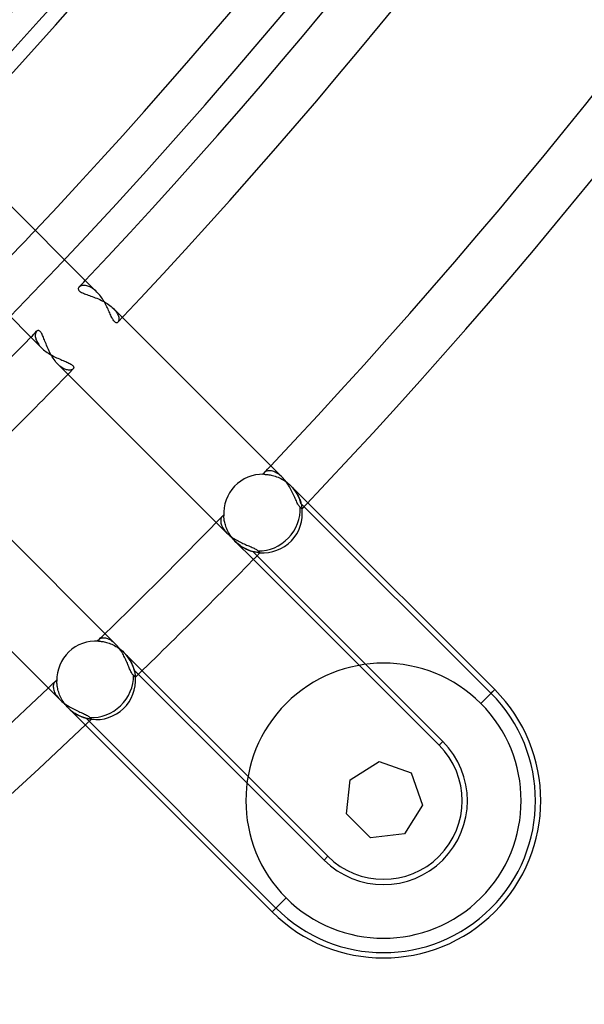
# Model space of a CAD drawing. Header units: millimetres. Extents: x -185 to 185, y -185 to 185.
# Tile 24 of 56: x 95 to 109, y -109 to -85. Entities that reach past the tile are written whole.
import ezdxf

# ---------------------------------------------------------------- set-up
doc = ezdxf.new("R2010")
doc.units = ezdxf.units.MM
doc.layers.add('MAIN-1', color=7, linetype='Continuous')
doc.layers.add('MAIN-2', color=7, linetype='Continuous')

msp = doc.modelspace()

# ---------------------------------------------------------------- linework, layer by layer
at = {"layer": 'MAIN-1'}
for p, q in [((96.78, -91.392), (92.905, -87.517)), ((91.589, -88.894), (95.438, -92.744)), ((96.804, -91.417), (96.78, -91.392)), ((96.827, -91.443), (96.804, -91.417)), ((96.849, -91.47), (96.827, -91.443)), ((96.871, -91.498), (96.849, -91.47)), ((96.893, -91.528), (96.871, -91.498)), ((96.913, -91.558), (96.893, -91.528)), ((96.933, -91.589), (96.913, -91.558)), ((96.952, -91.62), (96.933, -91.589)), ((96.97, -91.652), (96.952, -91.62)), ((96.987, -91.684), (96.97, -91.652)), ((97.004, -91.716), (96.987, -91.684)), ((97.02, -91.747), (97.004, -91.716)), ((97.035, -91.779), (97.02, -91.747)), ((97.05, -91.81), (97.035, -91.779)), ((97.064, -91.841), (97.05, -91.81)), ((97.078, -91.871), (97.064, -91.841)), ((97.091, -91.9), (97.078, -91.871)), ((97.104, -91.929), (97.091, -91.9)), ((97.117, -91.956), (97.104, -91.929)), ((97.129, -91.982), (97.117, -91.956)), ((97.141, -92.007), (97.129, -91.982)), ((97.153, -92.03), (97.141, -92.007)), ((97.165, -92.051), (97.153, -92.03)), ((97.176, -92.07), (97.165, -92.051)), ((97.188, -92.087), (97.176, -92.07)), ((97.2, -92.102), (97.188, -92.087)), ((97.211, -92.114), (97.2, -92.102)), ((97.222, -92.124), (97.211, -92.114)), ((101.271, -95.882), (97.397, -92.009)), ((97.233, -92.131), (97.222, -92.124)), ((97.244, -92.136), (97.233, -92.131)), ((97.254, -92.138), (97.244, -92.136)), ((97.264, -92.137), (97.254, -92.138)), ((97.273, -92.135), (97.264, -92.137)), ((97.282, -92.13), (97.273, -92.135)), ((97.289, -92.124), (97.282, -92.13)), ((95.438, -92.744), (95.463, -92.768)), ((95.463, -92.768), (95.489, -92.791)), ((95.489, -92.791), (95.517, -92.814)), ((95.517, -92.814), (95.546, -92.836)), ((95.546, -92.836), (95.576, -92.857)), ((95.576, -92.857), (95.607, -92.878)), ((95.607, -92.878), (95.639, -92.897)), ((95.639, -92.897), (95.672, -92.916)), ((95.672, -92.916), (95.704, -92.934)), ((95.704, -92.934), (95.738, -92.952)), ((95.738, -92.952), (95.771, -92.968)), ((95.771, -92.968), (95.804, -92.984)), ((95.804, -92.984), (95.837, -92.999)), ((95.837, -92.999), (95.87, -93.014)), ((95.87, -93.014), (95.902, -93.028)), ((95.902, -93.028), (95.934, -93.041)), ((95.934, -93.041), (95.965, -93.054)), ((95.965, -93.054), (95.995, -93.067)), ((95.995, -93.067), (96.024, -93.079)), ((96.024, -93.079), (96.051, -93.091)), ((96.051, -93.091), (96.077, -93.103)), ((96.077, -93.103), (96.102, -93.115)), ((96.102, -93.115), (96.124, -93.126)), ((96.124, -93.126), (96.145, -93.138)), ((96.145, -93.138), (96.163, -93.15)), ((96.163, -93.15), (96.178, -93.162)), ((96.178, -93.162), (96.191, -93.173)), ((96.191, -93.173), (96.202, -93.185)), ((96.202, -93.185), (96.21, -93.196)), ((96.21, -93.249), (96.203, -93.257)), ((96.21, -93.196), (96.215, -93.208)), ((96.215, -93.24), (96.21, -93.249)), ((96.215, -93.208), (96.217, -93.219)), ((96.217, -93.229), (96.215, -93.24)), ((96.217, -93.219), (96.217, -93.229)), ((96.079, -93.385), (99.929, -97.234)), ((101.295, -95.907), (101.271, -95.882)), ((101.318, -95.934), (101.295, -95.907)), ((101.341, -95.962), (101.318, -95.934)), ((97.234, -99.929), (93.385, -96.079)), ((101.363, -95.991), (101.341, -95.962)), ((101.385, -96.021), (101.363, -95.991)), ((101.406, -96.052), (101.385, -96.021)), ((101.425, -96.083), (101.406, -96.052)), ((101.445, -96.115), (101.425, -96.083)), ((101.463, -96.147), (101.445, -96.115)), ((101.48, -96.179), (101.463, -96.147)), ((101.497, -96.212), (101.48, -96.179)), ((101.513, -96.244), (101.497, -96.212)), ((101.529, -96.277), (101.513, -96.244)), ((101.544, -96.308), (101.529, -96.277)), ((101.558, -96.34), (101.544, -96.308)), ((101.572, -96.37), (101.558, -96.34)), ((101.585, -96.4), (101.572, -96.37)), ((101.598, -96.428), (101.585, -96.4)), ((101.611, -96.456), (101.598, -96.428)), ((101.623, -96.482), (101.611, -96.456)), ((101.635, -96.507), (101.623, -96.482)), ((101.647, -96.53), (101.635, -96.507)), ((101.659, -96.551), (101.647, -96.53)), ((101.671, -96.569), (101.659, -96.551)), ((101.683, -96.586), (101.671, -96.569)), ((101.695, -96.6), (101.683, -96.586)), ((101.706, -96.611), (101.695, -96.6)), ((101.713, -96.617), (101.706, -96.611)), ((101.72, -96.623), (101.713, -96.617)), ((101.726, -96.628), (101.72, -96.623)), ((101.731, -96.633), (101.726, -96.628)), ((101.736, -96.637), (101.731, -96.633)), ((101.74, -96.641), (101.736, -96.637)), ((101.743, -96.644), (101.74, -96.641)), ((101.746, -96.646), (101.743, -96.644)), ((101.748, -96.648), (101.746, -96.646)), ((101.749, -96.649), (101.748, -96.648)), ((101.749, -96.649), (101.749, -96.649)), ((101.889, -96.501), (106.416, -101.028)), ((99.929, -97.234), (99.951, -97.256)), ((99.951, -97.256), (99.975, -97.277)), ((99.975, -97.277), (99.999, -97.298)), ((99.999, -97.298), (100.025, -97.318)), ((100.025, -97.318), (100.053, -97.338)), ((100.053, -97.338), (100.08, -97.357)), ((100.08, -97.357), (100.109, -97.375)), ((92.009, -97.397), (95.882, -101.271)), ((100.109, -97.375), (100.138, -97.393)), ((100.138, -97.393), (100.168, -97.41)), ((100.168, -97.41), (100.198, -97.426)), ((100.198, -97.426), (100.228, -97.442)), ((100.228, -97.442), (100.258, -97.457)), ((100.258, -97.457), (100.288, -97.472)), ((100.288, -97.472), (100.318, -97.485)), ((100.318, -97.485), (100.348, -97.499)), ((100.348, -97.499), (100.378, -97.512)), ((100.378, -97.512), (100.407, -97.524)), ((100.407, -97.524), (100.435, -97.536)), ((100.435, -97.536), (100.463, -97.548)), ((100.463, -97.548), (100.49, -97.559)), ((100.49, -97.559), (100.516, -97.57)), ((100.516, -97.57), (100.541, -97.581)), ((100.541, -97.581), (100.565, -97.592)), ((100.565, -97.592), (100.588, -97.603)), ((100.588, -97.603), (100.609, -97.613)), ((100.609, -97.613), (100.628, -97.624)), ((100.628, -97.624), (100.645, -97.635)), ((100.645, -97.635), (100.661, -97.645)), ((100.661, -97.645), (100.674, -97.656)), ((100.674, -97.656), (100.685, -97.666)), ((100.685, -97.666), (100.693, -97.674)), ((100.693, -97.674), (100.699, -97.681)), ((100.699, -97.681), (100.705, -97.687)), ((100.705, -97.687), (100.711, -97.693)), ((100.711, -97.693), (100.715, -97.698)), ((100.715, -97.698), (100.72, -97.702)), ((100.72, -97.702), (100.723, -97.706)), ((100.723, -97.706), (100.726, -97.708)), ((100.726, -97.708), (100.727, -97.71)), ((100.727, -97.71), (100.729, -97.711)), ((100.729, -97.711), (100.729, -97.712)), ((103.134, -100.44), (100.57, -97.876)), ((97.255, -99.95), (97.234, -99.929)), ((97.276, -99.973), (97.255, -99.95)), ((97.296, -99.997), (97.276, -99.973)), ((97.315, -100.022), (97.296, -99.997)), ((97.335, -100.048), (97.315, -100.022)), ((97.353, -100.075), (97.335, -100.048)), ((97.371, -100.103), (97.353, -100.075)), ((97.388, -100.131), (97.371, -100.103)), ((97.405, -100.159), (97.388, -100.131)), ((97.421, -100.188), (97.405, -100.159)), ((97.436, -100.217), (97.421, -100.188)), ((97.451, -100.246), (97.436, -100.217)), ((97.465, -100.275), (97.451, -100.246)), ((97.479, -100.305), (97.465, -100.275)), ((97.492, -100.334), (97.479, -100.305)), ((97.505, -100.363), (97.492, -100.334)), ((97.517, -100.391), (97.505, -100.363)), ((97.529, -100.419), (97.517, -100.391)), ((97.541, -100.446), (97.529, -100.419)), ((97.552, -100.473), (97.541, -100.446)), ((97.563, -100.499), (97.552, -100.473)), ((97.573, -100.524), (97.563, -100.499)), ((97.584, -100.548), (97.573, -100.524)), ((97.594, -100.57), (97.584, -100.548)), ((97.605, -100.592), (97.594, -100.57)), ((97.615, -100.612), (97.605, -100.592)), ((97.625, -100.63), (97.615, -100.612)), ((97.636, -100.647), (97.625, -100.63)), ((97.646, -100.662), (97.636, -100.647)), ((97.656, -100.674), (97.646, -100.662)), ((97.666, -100.685), (97.656, -100.674)), ((97.674, -100.693), (97.666, -100.685)), ((97.681, -100.699), (97.674, -100.693)), ((97.687, -100.705), (97.681, -100.699)), ((97.693, -100.711), (97.687, -100.705)), ((97.698, -100.715), (97.693, -100.711)), ((97.876, -100.57), (100.44, -103.134)), ((97.702, -100.72), (97.698, -100.715)), ((97.706, -100.723), (97.702, -100.72)), ((97.708, -100.726), (97.706, -100.723)), ((97.71, -100.727), (97.708, -100.726)), ((97.711, -100.729), (97.71, -100.727)), ((97.712, -100.729), (97.711, -100.729)), ((106.079, -101.365), (106.416, -101.028)), ((95.882, -101.271), (95.907, -101.295)), ((95.907, -101.295), (95.934, -101.318)), ((95.934, -101.318), (95.962, -101.341)), ((95.962, -101.341), (95.991, -101.363)), ((95.991, -101.363), (96.021, -101.385)), ((96.021, -101.385), (96.052, -101.406)), ((96.052, -101.406), (96.083, -101.425)), ((96.083, -101.425), (96.115, -101.445)), ((96.115, -101.445), (96.147, -101.463)), ((96.147, -101.463), (96.18, -101.48)), ((96.18, -101.48), (96.212, -101.497)), ((96.212, -101.497), (96.245, -101.513)), ((96.245, -101.513), (96.277, -101.529)), ((96.277, -101.529), (96.308, -101.544)), ((96.308, -101.544), (96.34, -101.558)), ((96.34, -101.558), (96.37, -101.572)), ((96.37, -101.572), (96.4, -101.585)), ((96.4, -101.585), (96.428, -101.598)), ((96.428, -101.598), (96.456, -101.611)), ((96.456, -101.611), (96.482, -101.623)), ((96.482, -101.623), (96.507, -101.635)), ((96.507, -101.635), (96.53, -101.647)), ((96.53, -101.647), (96.551, -101.659)), ((96.551, -101.659), (96.569, -101.671)), ((101.028, -106.416), (96.501, -101.889)), ((96.569, -101.671), (96.586, -101.683)), ((96.586, -101.683), (96.6, -101.695)), ((96.6, -101.695), (96.611, -101.706)), ((96.611, -101.706), (96.617, -101.713)), ((96.617, -101.713), (96.623, -101.72)), ((96.623, -101.72), (96.628, -101.726)), ((96.628, -101.726), (96.633, -101.731)), ((96.633, -101.731), (96.637, -101.736)), ((96.637, -101.736), (96.641, -101.74)), ((96.641, -101.74), (96.644, -101.743)), ((96.644, -101.743), (96.646, -101.746)), ((96.646, -101.746), (96.648, -101.748)), ((96.648, -101.748), (96.649, -101.749)), ((96.649, -101.749), (96.649, -101.749)), ((102.915, -103.215), (103.615, -102.775)), ((103.615, -102.775), (104.395, -103.048)), ((104.395, -103.048), (104.668, -103.829)), ((102.823, -104.037), (102.915, -103.215)), ((103.407, -104.621), (102.823, -104.037)), ((104.668, -103.829), (104.229, -104.528)), ((104.229, -104.528), (103.407, -104.621)), ((101.028, -106.416), (101.365, -106.079))]:
    msp.add_line(p, q, dxfattribs=at)
for centre, radius, start, end in [((0, 0), 126.365, 316.72776, 0), ((0, 0), 127.635, 316.64062, 0), ((0, 0), 131, 316.66663, 0), ((0, 0), 132.715, 316.64509, 0), ((0, 0), 133.985, 316.56224, 0), ((0, 0), 139.065, 316.56997, 0), ((0, 0), 140.335, 316.47257, 0), ((0, 0), 132.715, 314.17753, 315.82243), ((0, 0), 133.985, 314.10923, 315.89073), ((100.803, -96.762), 0.953, 265.5146, 6.829), ((0, 0), 139.065, 314.21511, 315.7849), ((0, 0), 140.335, 314.12894, 315.87102), ((103.722, -103.722), 3.334, 45, 225), ((96.762, -100.803), 0.953, 263.171, 4.4855), ((0, 0), 139.065, 226.56993, 313.43005), ((103.722, -103.722), 3.81, 225, 45), ((103.722, -103.722), 3.334, 225, 45), ((0, 0), 140.335, 226.47253, 313.52745)]:
    msp.add_arc(centre, radius, start, end, dxfattribs=at)
for centre, start_param, end_param in [((100.803, -96.762), -2.432237, -0.672315), ((96.762, -100.803), -2.469278, -0.709356)]:
    msp.add_ellipse(centre, major_axis=(0.674, 0.674), ratio=0.895823, start_param=start_param, end_param=end_param, dxfattribs=at)
at = {"layer": 'MAIN-2'}
for p, q in [((96.329, -91.305), (96.328, -91.317)), ((96.328, -91.317), (96.33, -91.329)), ((96.332, -91.294), (96.329, -91.305)), ((96.33, -91.329), (96.335, -91.341)), ((96.338, -91.283), (96.332, -91.294)), ((96.335, -91.341), (96.343, -91.353)), ((96.346, -91.273), (96.338, -91.283)), ((96.343, -91.353), (96.354, -91.365)), ((96.356, -91.263), (96.346, -91.273)), ((96.354, -91.365), (96.368, -91.377)), ((96.369, -91.255), (96.356, -91.263)), ((96.368, -91.377), (96.385, -91.389)), ((96.384, -91.248), (96.369, -91.255)), ((96.4, -91.241), (96.384, -91.248)), ((96.385, -91.389), (96.405, -91.4)), ((96.418, -91.237), (96.4, -91.241)), ((96.405, -91.4), (96.427, -91.411)), ((96.438, -91.234), (96.418, -91.237)), ((96.46, -91.232), (96.438, -91.234)), ((96.483, -91.233), (96.46, -91.232)), ((96.507, -91.236), (96.483, -91.233)), ((96.532, -91.24), (96.507, -91.236)), ((96.558, -91.248), (96.532, -91.24)), ((96.585, -91.257), (96.558, -91.248)), ((96.612, -91.269), (96.585, -91.257)), ((96.64, -91.283), (96.612, -91.269)), ((96.668, -91.3), (96.64, -91.283)), ((96.696, -91.32), (96.668, -91.3)), ((96.724, -91.341), (96.696, -91.32)), ((96.753, -91.366), (96.724, -91.341)), ((96.78, -91.392), (96.753, -91.366)), ((96.427, -91.411), (96.452, -91.422)), ((96.452, -91.422), (96.478, -91.433)), ((96.478, -91.433), (96.507, -91.444)), ((96.507, -91.444), (96.536, -91.455)), ((96.536, -91.455), (96.567, -91.466)), ((96.567, -91.466), (96.6, -91.478)), ((96.6, -91.478), (96.634, -91.49)), ((96.634, -91.49), (96.669, -91.502)), ((96.669, -91.502), (96.705, -91.515)), ((96.705, -91.515), (96.741, -91.529)), ((96.741, -91.529), (96.778, -91.544)), ((96.778, -91.544), (96.816, -91.56)), ((96.816, -91.56), (96.853, -91.576)), ((96.853, -91.576), (96.89, -91.594)), ((96.89, -91.594), (96.926, -91.612)), ((96.926, -91.612), (96.962, -91.632)), ((96.962, -91.632), (96.997, -91.652)), ((96.997, -91.652), (97.031, -91.673)), ((97.031, -91.673), (97.064, -91.695)), ((97.064, -91.695), (97.095, -91.718)), ((97.095, -91.718), (97.124, -91.741)), ((97.124, -91.741), (97.152, -91.765)), ((97.152, -91.765), (97.178, -91.79)), ((97.397, -92.009), (97.178, -91.79)), ((97.178, -91.79), (97.199, -91.812)), ((97.199, -91.812), (97.218, -91.834)), ((97.218, -91.834), (97.235, -91.855)), ((97.235, -91.855), (97.251, -91.877)), ((97.251, -91.877), (97.265, -91.899)), ((97.265, -91.899), (97.277, -91.92)), ((97.277, -91.92), (97.287, -91.941)), ((97.287, -91.941), (97.295, -91.961)), ((97.296, -92.115), (97.289, -92.124)), ((97.295, -91.961), (97.302, -91.981)), ((97.302, -92.105), (97.296, -92.115)), ((97.302, -91.981), (97.307, -92)), ((97.306, -92.094), (97.302, -92.105)), ((97.309, -92.081), (97.306, -92.094)), ((97.307, -92), (97.31, -92.018)), ((97.312, -92.067), (97.309, -92.081)), ((97.31, -92.018), (97.312, -92.035)), ((97.312, -92.035), (97.313, -92.052)), ((97.313, -92.052), (97.312, -92.067)), ((95.312, -92.354), (95.305, -92.365)), ((95.32, -92.343), (95.312, -92.354)), ((95.329, -92.336), (95.32, -92.343)), ((95.339, -92.33), (95.329, -92.336)), ((95.35, -92.326), (95.339, -92.33)), ((95.361, -92.325), (95.35, -92.326)), ((95.372, -92.327), (95.361, -92.325)), ((95.384, -92.332), (95.372, -92.327)), ((95.396, -92.339), (95.384, -92.332)), ((95.407, -92.35), (95.396, -92.339)), ((95.419, -92.363), (95.407, -92.35)), ((95.288, -92.431), (95.287, -92.45)), ((95.287, -92.45), (95.288, -92.471)), ((95.29, -92.412), (95.288, -92.431)), ((95.288, -92.471), (95.292, -92.494)), ((95.293, -92.395), (95.29, -92.412)), ((95.292, -92.494), (95.297, -92.517)), ((95.298, -92.379), (95.293, -92.395)), ((95.297, -92.517), (95.304, -92.54)), ((95.305, -92.365), (95.298, -92.379)), ((95.304, -92.54), (95.313, -92.565)), ((95.313, -92.565), (95.324, -92.59)), ((95.324, -92.59), (95.338, -92.615)), ((95.43, -92.379), (95.419, -92.363)), ((95.442, -92.398), (95.43, -92.379)), ((95.453, -92.419), (95.442, -92.398)), ((95.465, -92.442), (95.453, -92.419)), ((95.476, -92.468), (95.465, -92.442)), ((95.487, -92.495), (95.476, -92.468)), ((95.498, -92.523), (95.487, -92.495)), ((95.51, -92.552), (95.498, -92.523)), ((95.522, -92.583), (95.51, -92.552)), ((95.534, -92.615), (95.522, -92.583)), ((95.338, -92.615), (95.353, -92.641)), ((95.353, -92.641), (95.371, -92.667)), ((95.371, -92.667), (95.392, -92.693)), ((95.392, -92.693), (95.414, -92.719)), ((95.414, -92.719), (95.438, -92.744)), ((95.547, -92.648), (95.534, -92.615)), ((95.561, -92.682), (95.547, -92.648)), ((95.575, -92.717), (95.561, -92.682)), ((95.59, -92.753), (95.575, -92.717)), ((95.606, -92.788), (95.59, -92.753)), ((95.623, -92.824), (95.606, -92.788)), ((95.64, -92.86), (95.623, -92.824)), ((95.659, -92.895), (95.64, -92.86)), ((95.678, -92.93), (95.659, -92.895)), ((95.698, -92.964), (95.678, -92.93)), ((95.72, -92.997), (95.698, -92.964)), ((95.742, -93.029), (95.72, -92.997)), ((95.765, -93.06), (95.742, -93.029)), ((95.788, -93.09), (95.765, -93.06)), ((95.813, -93.117), (95.788, -93.09)), ((95.837, -93.143), (95.813, -93.117)), ((95.837, -93.143), (96.079, -93.385)), ((95.861, -93.166), (95.837, -93.143)), ((95.885, -93.187), (95.861, -93.166)), ((95.909, -93.206), (95.885, -93.187)), ((95.933, -93.222), (95.909, -93.206)), ((95.957, -93.237), (95.933, -93.222)), ((95.98, -93.25), (95.957, -93.237)), ((96.003, -93.261), (95.98, -93.25)), ((96.026, -93.27), (96.003, -93.261)), ((96.047, -93.277), (96.026, -93.27)), ((96.068, -93.282), (96.047, -93.277)), ((96.088, -93.285), (96.068, -93.282)), ((96.107, -93.286), (96.088, -93.285)), ((96.125, -93.286), (96.107, -93.286)), ((96.142, -93.285), (96.125, -93.286)), ((96.157, -93.282), (96.142, -93.285)), ((96.171, -93.277), (96.157, -93.282)), ((96.184, -93.272), (96.171, -93.277)), ((96.194, -93.265), (96.184, -93.272)), ((96.203, -93.257), (96.194, -93.265)), ((100.822, -95.793), (100.821, -95.802)), ((100.821, -95.802), (100.821, -95.81)), ((100.821, -95.81), (100.836, -95.81)), ((100.824, -95.785), (100.822, -95.793)), ((100.828, -95.778), (100.824, -95.785)), ((100.833, -95.77), (100.828, -95.778)), ((100.839, -95.763), (100.833, -95.77)), ((100.836, -95.81), (100.853, -95.811)), ((100.85, -95.753), (100.839, -95.763)), ((100.864, -95.744), (100.85, -95.753)), ((100.853, -95.811), (100.873, -95.812)), ((100.88, -95.737), (100.864, -95.744)), ((100.873, -95.812), (100.895, -95.814)), ((100.898, -95.731), (100.88, -95.737)), ((100.895, -95.814), (100.919, -95.817)), ((100.918, -95.726), (100.898, -95.731)), ((100.94, -95.724), (100.918, -95.726)), ((100.919, -95.817), (100.945, -95.82)), ((100.963, -95.723), (100.94, -95.724)), ((100.945, -95.82), (100.973, -95.825)), ((100.987, -95.725), (100.963, -95.723)), ((100.973, -95.825), (101.002, -95.831)), ((101.013, -95.729), (100.987, -95.725)), ((101.002, -95.831), (101.033, -95.838)), ((101.04, -95.736), (101.013, -95.729)), ((101.033, -95.838), (101.065, -95.846)), ((101.067, -95.745), (101.04, -95.736)), ((101.065, -95.846), (101.098, -95.857)), ((101.096, -95.756), (101.067, -95.745)), ((101.125, -95.771), (101.096, -95.756)), ((101.098, -95.857), (101.133, -95.868)), ((101.154, -95.788), (101.125, -95.771)), ((101.133, -95.868), (101.168, -95.882)), ((101.183, -95.808), (101.154, -95.788)), ((101.168, -95.882), (101.203, -95.898)), ((101.213, -95.83), (101.183, -95.808)), ((101.203, -95.898), (101.239, -95.915)), ((101.242, -95.855), (101.213, -95.83)), ((101.239, -95.915), (101.275, -95.935)), ((101.271, -95.882), (101.242, -95.855)), ((101.275, -95.935), (101.31, -95.956)), ((101.31, -95.956), (101.345, -95.979)), ((101.345, -95.979), (101.38, -96.004)), ((101.38, -96.004), (101.413, -96.031)), ((101.413, -96.031), (101.446, -96.059)), ((101.446, -96.059), (101.477, -96.089)), ((101.477, -96.089), (101.477, -96.089)), ((101.477, -96.089), (101.477, -96.089)), ((101.477, -96.089), (101.477, -96.089)), ((101.477, -96.089), (101.477, -96.089)), ((101.477, -96.089), (101.889, -96.501)), ((101.477, -96.089), (101.502, -96.115)), ((101.502, -96.115), (101.526, -96.141)), ((101.526, -96.141), (101.548, -96.168)), ((101.548, -96.168), (101.569, -96.196)), ((101.569, -96.196), (101.589, -96.223)), ((101.589, -96.223), (101.607, -96.251)), ((101.607, -96.251), (101.624, -96.279)), ((101.624, -96.279), (101.64, -96.307)), ((101.64, -96.307), (101.655, -96.335)), ((101.655, -96.335), (101.668, -96.362)), ((101.668, -96.362), (101.68, -96.389)), ((101.68, -96.389), (101.69, -96.415)), ((101.69, -96.415), (101.7, -96.441)), ((101.7, -96.441), (101.708, -96.465)), ((101.708, -96.465), (101.716, -96.489)), ((101.716, -96.489), (101.722, -96.512)), ((101.722, -96.512), (101.728, -96.533)), ((101.723, -96.516), (106.326, -101.118)), ((101.728, -96.533), (101.733, -96.553)), ((101.733, -96.553), (101.737, -96.572)), ((101.737, -96.572), (101.74, -96.589)), ((101.74, -96.589), (101.743, -96.604)), ((101.743, -96.604), (101.745, -96.617)), ((101.745, -96.617), (101.746, -96.628)), ((101.746, -96.628), (101.748, -96.637)), ((101.748, -96.637), (101.748, -96.644)), ((101.748, -96.644), (101.749, -96.648)), ((101.749, -96.648), (101.749, -96.649)), ((99.783, -96.89), (99.779, -96.908)), ((99.788, -96.873), (99.783, -96.89)), ((99.794, -96.858), (99.788, -96.873)), ((99.802, -96.845), (99.794, -96.858)), ((99.811, -96.835), (99.802, -96.845)), ((99.816, -96.83), (99.811, -96.835)), ((99.821, -96.825), (99.816, -96.83)), ((99.827, -96.822), (99.821, -96.825)), ((99.833, -96.819), (99.827, -96.822)), ((99.839, -96.818), (99.833, -96.819)), ((99.846, -96.817), (99.839, -96.818)), ((99.852, -96.817), (99.846, -96.817)), ((99.853, -96.83), (99.852, -96.817)), ((99.855, -96.846), (99.853, -96.83)), ((99.856, -96.864), (99.855, -96.846)), ((99.859, -96.885), (99.856, -96.864)), ((99.862, -96.907), (99.859, -96.885)), ((99.779, -96.908), (99.778, -96.928)), ((99.778, -96.928), (99.778, -96.95)), ((99.778, -96.95), (99.78, -96.972)), ((99.78, -96.972), (99.784, -96.996)), ((99.784, -96.996), (99.791, -97.021)), ((99.791, -97.021), (99.8, -97.046)), ((99.8, -97.046), (99.811, -97.072)), ((99.811, -97.072), (99.824, -97.099)), ((99.824, -97.099), (99.84, -97.126)), ((99.84, -97.126), (99.859, -97.153)), ((99.866, -96.93), (99.862, -96.907)), ((99.871, -96.956), (99.866, -96.93)), ((99.877, -96.982), (99.871, -96.956)), ((99.884, -97.01), (99.877, -96.982)), ((99.892, -97.038), (99.884, -97.01)), ((99.901, -97.068), (99.892, -97.038)), ((99.912, -97.098), (99.901, -97.068)), ((99.924, -97.129), (99.912, -97.098)), ((99.938, -97.16), (99.924, -97.129)), ((99.859, -97.153), (99.88, -97.18)), ((99.88, -97.18), (99.903, -97.208)), ((99.903, -97.208), (99.929, -97.234)), ((99.953, -97.192), (99.938, -97.16)), ((99.97, -97.223), (99.953, -97.192)), ((99.988, -97.255), (99.97, -97.223)), ((100.008, -97.287), (99.988, -97.255)), ((100.03, -97.318), (100.008, -97.287)), ((100.053, -97.349), (100.03, -97.318)), ((100.077, -97.379), (100.053, -97.349)), ((100.103, -97.408), (100.077, -97.379)), ((100.13, -97.436), (100.103, -97.408)), ((100.13, -97.436), (100.13, -97.436)), ((100.13, -97.436), (100.13, -97.436)), ((100.13, -97.436), (100.13, -97.436)), ((100.13, -97.436), (100.13, -97.436)), ((100.57, -97.876), (100.13, -97.436)), ((100.158, -97.463), (100.13, -97.436)), ((100.187, -97.488), (100.158, -97.463)), ((100.217, -97.513), (100.187, -97.488)), ((100.247, -97.535), (100.217, -97.513)), ((100.278, -97.557), (100.247, -97.535)), ((100.309, -97.576), (100.278, -97.557)), ((100.339, -97.594), (100.309, -97.576)), ((100.37, -97.611), (100.339, -97.594)), ((100.401, -97.626), (100.37, -97.611)), ((100.431, -97.639), (100.401, -97.626)), ((100.461, -97.651), (100.431, -97.639)), ((100.49, -97.662), (100.461, -97.651)), ((100.518, -97.671), (100.49, -97.662)), ((100.545, -97.679), (100.518, -97.671)), ((100.571, -97.686), (100.545, -97.679)), ((105.159, -102.285), (100.557, -97.682)), ((100.595, -97.692), (100.571, -97.686)), ((100.618, -97.697), (100.595, -97.692)), ((100.64, -97.701), (100.618, -97.697)), ((100.659, -97.704), (100.64, -97.701)), ((100.677, -97.706), (100.659, -97.704)), ((100.692, -97.708), (100.677, -97.706)), ((100.705, -97.71), (100.692, -97.708)), ((100.715, -97.711), (100.705, -97.71)), ((100.723, -97.711), (100.715, -97.711)), ((100.727, -97.712), (100.723, -97.711)), ((100.729, -97.712), (100.727, -97.712)), ((96.818, -99.839), (96.817, -99.846)), ((96.817, -99.846), (96.817, -99.852)), ((96.817, -99.852), (96.83, -99.853)), ((96.819, -99.833), (96.818, -99.839)), ((96.822, -99.827), (96.819, -99.833)), ((96.825, -99.821), (96.822, -99.827)), ((96.83, -99.816), (96.825, -99.821)), ((96.835, -99.811), (96.83, -99.816)), ((96.83, -99.853), (96.847, -99.855)), ((96.845, -99.802), (96.835, -99.811)), ((96.859, -99.794), (96.845, -99.802)), ((96.847, -99.855), (96.865, -99.856)), ((96.874, -99.787), (96.859, -99.794)), ((96.865, -99.856), (96.886, -99.859)), ((96.891, -99.783), (96.874, -99.787)), ((96.886, -99.859), (96.909, -99.862)), ((96.909, -99.779), (96.891, -99.783)), ((96.929, -99.778), (96.909, -99.779)), ((96.909, -99.862), (96.933, -99.866)), ((96.951, -99.778), (96.929, -99.778)), ((96.933, -99.866), (96.959, -99.871)), ((96.973, -99.78), (96.951, -99.778)), ((96.959, -99.871), (96.986, -99.878)), ((96.997, -99.784), (96.973, -99.78)), ((96.986, -99.878), (97.015, -99.885)), ((97.021, -99.791), (96.997, -99.784)), ((97.015, -99.885), (97.045, -99.894)), ((97.047, -99.8), (97.021, -99.791)), ((97.045, -99.894), (97.076, -99.904)), ((97.073, -99.811), (97.047, -99.8)), ((97.099, -99.825), (97.073, -99.811)), ((97.076, -99.904), (97.108, -99.916)), ((97.126, -99.841), (97.099, -99.825)), ((97.108, -99.916), (97.141, -99.93)), ((97.153, -99.859), (97.126, -99.841)), ((97.141, -99.93), (97.175, -99.945)), ((97.181, -99.88), (97.153, -99.859)), ((97.175, -99.945), (97.209, -99.962)), ((97.208, -99.903), (97.181, -99.88)), ((97.234, -99.929), (97.208, -99.903)), ((97.209, -99.962), (97.242, -99.981)), ((97.242, -99.981), (97.276, -100.001)), ((97.276, -100.001), (97.31, -100.024)), ((97.31, -100.024), (97.343, -100.048)), ((97.343, -100.048), (97.375, -100.074)), ((97.375, -100.074), (97.406, -100.101)), ((97.406, -100.101), (97.436, -100.13)), ((97.436, -100.13), (97.436, -100.13)), ((97.436, -100.13), (97.436, -100.13)), ((97.436, -100.13), (97.436, -100.13)), ((97.436, -100.13), (97.436, -100.13)), ((97.436, -100.13), (97.876, -100.57)), ((97.436, -100.13), (97.458, -100.153)), ((97.458, -100.153), (97.48, -100.177)), ((97.48, -100.177), (97.501, -100.202)), ((97.501, -100.202), (97.521, -100.227)), ((97.521, -100.227), (97.54, -100.253)), ((97.54, -100.253), (97.557, -100.279)), ((97.557, -100.279), (97.574, -100.304)), ((97.574, -100.304), (97.589, -100.33)), ((97.589, -100.33), (97.603, -100.356)), ((97.603, -100.356), (97.617, -100.382)), ((97.617, -100.382), (97.629, -100.408)), ((97.629, -100.408), (97.64, -100.433)), ((97.64, -100.433), (97.65, -100.458)), ((97.65, -100.458), (97.659, -100.482)), ((105.069, -102.375), (103.134, -100.44)), ((97.659, -100.482), (97.667, -100.506)), ((97.667, -100.506), (97.674, -100.529)), ((97.674, -100.529), (97.681, -100.551)), ((97.681, -100.551), (97.686, -100.573)), ((97.682, -100.557), (102.285, -105.159)), ((97.686, -100.573), (97.691, -100.593)), ((97.691, -100.593), (97.696, -100.613)), ((97.696, -100.613), (97.699, -100.631)), ((97.699, -100.631), (97.702, -100.649)), ((97.702, -100.649), (97.705, -100.664)), ((97.705, -100.664), (97.707, -100.679)), ((97.707, -100.679), (97.708, -100.692)), ((97.708, -100.692), (97.709, -100.703)), ((97.709, -100.703), (97.71, -100.712)), ((97.71, -100.712), (97.711, -100.719)), ((95.724, -100.939), (95.723, -100.962)), ((95.726, -100.917), (95.724, -100.939)), ((95.731, -100.897), (95.726, -100.917)), ((95.737, -100.879), (95.731, -100.897)), ((95.744, -100.864), (95.737, -100.879)), ((95.753, -100.85), (95.744, -100.864)), ((95.763, -100.839), (95.753, -100.85)), ((95.769, -100.834), (95.763, -100.839)), ((95.776, -100.829), (95.769, -100.834)), ((95.782, -100.826), (95.776, -100.829)), ((95.789, -100.823), (95.782, -100.826)), ((95.796, -100.821), (95.789, -100.823)), ((95.803, -100.821), (95.796, -100.821)), ((95.81, -100.821), (95.803, -100.821)), ((95.81, -100.835), (95.81, -100.821)), ((95.811, -100.853), (95.81, -100.835)), ((95.812, -100.872), (95.811, -100.853)), ((95.814, -100.894), (95.812, -100.872)), ((95.817, -100.917), (95.814, -100.894)), ((95.82, -100.943), (95.817, -100.917)), ((95.824, -100.97), (95.82, -100.943)), ((97.711, -100.719), (97.712, -100.725)), ((97.712, -100.725), (97.712, -100.728)), ((97.712, -100.728), (97.712, -100.729)), ((95.723, -100.962), (95.725, -100.986)), ((95.725, -100.986), (95.729, -101.012)), ((95.729, -101.012), (95.735, -101.039)), ((95.735, -101.039), (95.744, -101.067)), ((95.744, -101.067), (95.756, -101.095)), ((95.756, -101.095), (95.771, -101.124)), ((95.771, -101.124), (95.788, -101.153)), ((95.788, -101.153), (95.807, -101.183)), ((95.807, -101.183), (95.83, -101.212)), ((95.83, -100.998), (95.824, -100.97)), ((95.836, -101.027), (95.83, -100.998)), ((95.844, -101.058), (95.836, -101.027)), ((95.854, -101.089), (95.844, -101.058)), ((95.864, -101.121), (95.854, -101.089)), ((95.877, -101.154), (95.864, -101.121)), ((95.891, -101.187), (95.877, -101.154)), ((95.906, -101.221), (95.891, -101.187)), ((106.326, -101.118), (106.416, -101.028)), ((95.83, -101.212), (95.855, -101.242)), ((95.855, -101.242), (95.882, -101.271)), ((95.923, -101.254), (95.906, -101.221)), ((95.942, -101.288), (95.923, -101.254)), ((95.963, -101.321), (95.942, -101.288)), ((95.985, -101.354), (95.963, -101.321)), ((96.009, -101.386), (95.985, -101.354)), ((96.034, -101.418), (96.009, -101.386)), ((96.061, -101.448), (96.034, -101.418)), ((106.079, -101.365), (106.079, -101.365)), ((96.089, -101.477), (96.061, -101.448)), ((96.089, -101.477), (96.089, -101.477)), ((96.089, -101.477), (96.089, -101.477)), ((96.089, -101.477), (96.089, -101.477)), ((96.089, -101.477), (96.089, -101.477)), ((96.501, -101.889), (96.089, -101.477)), ((96.115, -101.502), (96.089, -101.477)), ((96.141, -101.526), (96.115, -101.502)), ((96.168, -101.548), (96.141, -101.526)), ((96.196, -101.569), (96.168, -101.548)), ((96.224, -101.589), (96.196, -101.569)), ((96.251, -101.607), (96.224, -101.589)), ((96.279, -101.624), (96.251, -101.607)), ((96.307, -101.64), (96.279, -101.624)), ((96.335, -101.655), (96.307, -101.64)), ((96.362, -101.668), (96.335, -101.655)), ((96.389, -101.68), (96.362, -101.668)), ((96.415, -101.69), (96.389, -101.68)), ((96.441, -101.7), (96.415, -101.69)), ((96.466, -101.709), (96.441, -101.7)), ((96.489, -101.716), (96.466, -101.709)), ((96.512, -101.722), (96.489, -101.716)), ((96.533, -101.728), (96.512, -101.722)), ((101.118, -106.326), (96.516, -101.723)), ((96.554, -101.733), (96.533, -101.728)), ((96.572, -101.737), (96.554, -101.733)), ((96.589, -101.74), (96.572, -101.737)), ((96.604, -101.743), (96.589, -101.74)), ((96.618, -101.745), (96.604, -101.743)), ((96.629, -101.746), (96.618, -101.745)), ((96.637, -101.748), (96.629, -101.746)), ((96.644, -101.749), (96.637, -101.748)), ((96.648, -101.749), (96.644, -101.749)), ((96.649, -101.749), (96.648, -101.749)), ((105.069, -102.375), (105.159, -102.285)), ((103.615, -102.775), (103.615, -102.775)), ((103.615, -102.775), (103.615, -102.775)), ((103.615, -102.775), (103.615, -102.775)), ((104.395, -103.048), (104.395, -103.048)), ((104.395, -103.048), (104.395, -103.048)), ((104.395, -103.048), (104.395, -103.048)), ((100.44, -103.134), (102.375, -105.069)), ((102.915, -103.215), (102.915, -103.215)), ((102.915, -103.215), (102.915, -103.215)), ((102.915, -103.215), (102.915, -103.215)), ((102.823, -104.037), (102.823, -104.037)), ((102.823, -104.037), (102.823, -104.037)), ((102.823, -104.037), (102.823, -104.037)), ((104.668, -103.829), (104.668, -103.829)), ((104.668, -103.829), (104.668, -103.829)), ((104.668, -103.829), (104.668, -103.829)), ((104.229, -104.528), (104.229, -104.528)), ((104.229, -104.528), (104.229, -104.528)), ((104.229, -104.528), (104.229, -104.528)), ((103.407, -104.621), (103.407, -104.621)), ((103.407, -104.621), (103.407, -104.621)), ((103.407, -104.621), (103.407, -104.621)), ((102.285, -105.159), (102.375, -105.069)), ((101.365, -106.079), (101.365, -106.079)), ((101.028, -106.416), (101.118, -106.326))]:
    msp.add_line(p, q, dxfattribs=at)
for centre, radius, start, end in [((0, 0), 132, 179.99998, 0), ((0, 0), 128, 270.00002, 0), ((0, 0), 127, 270.00002, 0), ((0, 0), 131, 315.8332, 316.66663), ((0, 0), 132.715, 316.54883, 316.64509), ((0, 0), 132.715, 315.82243, 315.90878), ((0, 0), 139.065, 316.47876, 316.56997), ((0, 0), 139.065, 316.4524, 316.47876), ((0, 0), 139.065, 315.7849, 315.86707), ((0, 0), 139.065, 315.86707, 315.89119), ((0, 0), 139.065, 314.13295, 314.21511), ((0, 0), 139.065, 314.10883, 314.13295), ((0, 0), 139.065, 313.43005, 313.52126), ((0, 0), 139.065, 313.52126, 313.54762), ((103.722, -103.722), 3.682, 225, 45), ((103.722, -103.722), 2.033, 225, 45), ((103.722, -103.722), 1.905, 225, 45)]:
    msp.add_arc(centre, radius, start, end, dxfattribs=at)
for centre, major_axis, ratio, start_param, end_param in [((-22.632, 30.651), (95.102, -130.897), 0.809017, 0, 0.306558), ((100.803, -96.762), (0.674, 0.674), 1, 0.766908, 2.413367), ((100.803, -96.762), (-0.674, -0.674), 1, 2.617994, 3.141593), ((100.803, -96.762), (-0.674, -0.674), 1, 0, 0.523599), ((96.762, -100.803), (0.674, 0.674), 1, 0.728226, 2.374685), ((96.762, -100.803), (-0.674, -0.674), 1, 2.617994, 3.141593), ((96.762, -100.803), (-0.674, -0.674), 1, 0, 0.523599)]:
    msp.add_ellipse(centre, major_axis=major_axis, ratio=ratio, start_param=start_param, end_param=end_param, dxfattribs=at)

doc.saveas('drawing.dxf')
